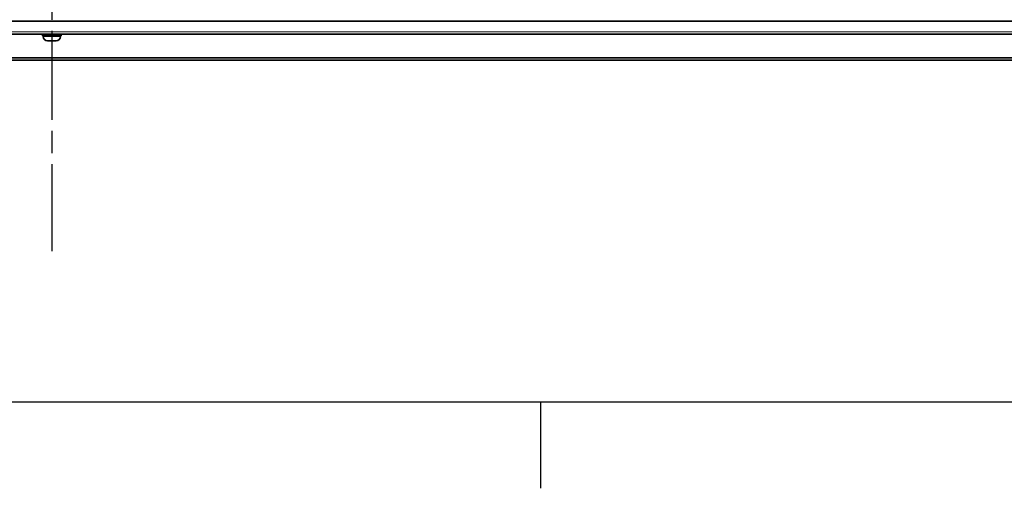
# Model space of a CAD drawing. Header units: millimetres. Extents: x 0 to 7128, y 0 to 5040.
# Tile 21 of 215: x 1498 to 2034, y 73 to 328. Entities that reach past the tile are written whole.
import ezdxf

# ---------------------------------------------------------------- set-up
doc = ezdxf.new("R2010")
doc.units = ezdxf.units.MM
doc.header["$LTSCALE"] = 12
doc.linetypes.add('CHAIN', pattern=[0.3543, 0.2362, -0.0295, 0.0591, -0.0295])
doc.linetypes.add('DOUBLE_DASH_CHAIN', pattern=[1.2403, 0.6614, -0.0827, 0.1654, -0.0827, 0.1654, -0.0827])
doc.layers.get('0').update_dxf_attribs({"lineweight": 25})
for name, color, linetype, lineweight in [('Geometria schizzo (ISO)', 7, 'Continuous', 25), ('Piano di lavoro(ISO)', 7, 'DOUBLE_DASH_CHAIN', 25), ('Spigoli visibili(ISO)', 7, 'Continuous', 35)]:
    doc.layers.add(name, color=color, linetype=linetype, lineweight=lineweight)
doc.layers.add('Spigoli tangenti visibili(ISO)', color=7, linetype='Continuous', lineweight=15, true_color=0x00803f)

# ---------------------------------------------------------------- blocks, each defined once
blk = doc.blocks.new('Bordi Bordo di default')
at = {"layer": 'Geometria schizzo (ISO)'}
blk.add_line((148.5, 10), (148.5, 6.1), dxfattribs=at)
at = {"layer": 'Geometria schizzo (ISO)', "flags": 128}
blk.add_lwpolyline([(10, 10), (10, 410), (584, 410), (584, 10), (10, 10)], dxfattribs=at)

msp = doc.modelspace()

# ---------------------------------------------------------------- linework, layer by layer
at = {"layer": 'Piano di lavoro(ISO)', "linetype": 'CHAIN', "ltscale": 17.075924}
msp.add_line((1515.926, 612.352), (1515.926, 202.202), dxfattribs=at)
at = {"layer": 'Spigoli tangenti visibili(ISO)'}
for p, q in [((675.926, 321.369), (2355.926, 321.369)), ((1511.176, 318.817), (1520.676, 318.817))]:
    msp.add_line(p, q, dxfattribs=at)
at = {"layer": 'Spigoli visibili(ISO)'}
for p, q in [((677.926, 327.268), (2353.926, 327.268)), ((2355.926, 320.197), (675.926, 320.197)), ((1510.926, 320.197), (1510.926, 319.197)), ((1520.926, 319.197), (1510.926, 319.197)), ((1511.176, 318.817), (1511.176, 319.197)), ((1518.306, 316.447), (1513.546, 316.447)), ((1520.676, 318.817), (1520.676, 319.197)), ((1520.926, 320.197), (1520.926, 319.197)), ((2423.926, 307.338), (607.926, 307.338)), ((2423.926, 306.042), (607.926, 306.042))]:
    msp.add_line(p, q, dxfattribs=at)
for centre, start, end in [((1513.546, 318.817), 180, 270), ((1518.306, 318.817), 270, 0)]:
    msp.add_arc(centre, 2.37, start, end, dxfattribs=at)

# ---------------------------------------------------------------- block references
at = {"xscale": 12, "yscale": 12, "zscale": 12}
msp.add_blockref('Bordi Bordo di default', (0, 0), dxfattribs=at)

doc.saveas('drawing.dxf')
